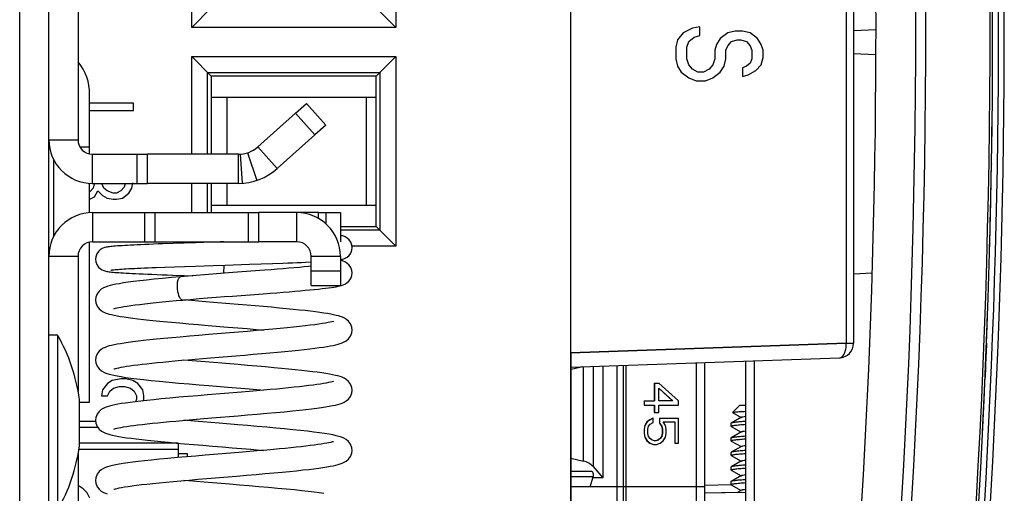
# Model space of a CAD drawing. Header units: millimetres. Extents: x 0 to 841, y 0 to 594.
# Tile 45 of 116: x 406 to 423, y 495 to 503. Entities that reach past the tile are written whole.
import ezdxf

# ---------------------------------------------------------------- set-up
doc = ezdxf.new("R2010")
doc.units = ezdxf.units.MM
doc.header["$LTSCALE"] = 46.255
doc.layers.get('0').update_dxf_attribs({"linetype": 'CONTINUOUS'})
for name, color, linetype in [('CHAMFERS', 7, 'CONTINUOUS'), ('CURVES', 7, 'CONTINUOUS'), ('DATUM_AXIS', 7, 'CONTINUOUS'), ('DRAFTS', 7, 'CONTINUOUS'), ('ECAD_132B5706', 7, 'CONTINUOUS'), ('ECAD_132B5727', 7, 'CONTINUOUS'), ('ECAD_132B5728', 7, 'CONTINUOUS'), ('ROUNDS', 7, 'CONTINUOUS')]:
    doc.layers.add(name, color=color, linetype=linetype)

msp = doc.modelspace()

# ---------------------------------------------------------------- linework, layer by layer
at = {"color": 9, "linetype": 'CONTINUOUS'}
for p, q in [((405.8052, 491.8998), (405.8052, 514.8998)), ((406.3052, 500.7498), (406.8052, 500.7498)), ((409.7139, 500.5257), (409.8726, 500.0515)), ((410.2218, 500.2544), (409.8885, 500.6271)), ((407.0552, 499.9998), (407.0552, 500.4998)), ((409.5876, 500.5008), (409.62, 500.0019)), ((407.0552, 499.4998), (407.0552, 498.9998)), ((410.5552, 499.4998), (410.5552, 498.9998)), ((410.9302, 499.3957), (410.9302, 499.4998)), ((406.8052, 498.7498), (406.3052, 498.7498)), ((411.3052, 498.7498), (410.8052, 498.7498)), ((409.3052, 498.5998), (409.3007, 498.4587)), ((406.8285, 495.8241), (407.1402, 495.8241))]:
    msp.add_line(p, q, dxfattribs=at)
at = {"color": 3, "linetype": 'CONTINUOUS'}
for p, q in [((406.3052, 491.8998), (406.3052, 514.8998)), ((410.2218, 500.2544), (410.8688, 500.8331)), ((409.5552, 499.9998), (407.996, 499.9998)), ((410.9302, 499.4998), (409.9087, 499.4998))]:
    msp.add_line(p, q, dxfattribs=at)
at = {"color": 7, "linetype": 'CONTINUOUS'}
for p, q in [((406.8052, 509.2498), (406.8052, 500.7498)), ((417.1828, 502.5848), (417.0871, 502.4598)), ((417.3424, 502.6598), (417.1828, 502.5848)), ((417.4701, 502.6848), (417.3424, 502.6598)), ((417.4701, 502.5348), (417.4701, 502.6848)), ((417.9488, 502.5848), (417.8211, 502.4848)), ((418.0764, 502.6098), (417.9488, 502.5848)), ((418.2041, 502.6098), (418.0764, 502.6098)), ((418.3318, 502.5848), (418.2041, 502.6098)), ((418.4594, 502.4848), (418.3318, 502.5848)), ((417.0871, 502.4598), (417.0552, 502.3348)), ((417.2467, 502.3348), (417.2786, 502.4348)), ((417.2786, 502.4348), (417.3743, 502.5098)), ((417.3743, 502.5098), (417.4701, 502.5348)), ((417.7573, 502.3848), (417.7254, 502.2848)), ((417.8211, 502.4848), (417.7573, 502.3848)), ((417.9488, 502.3598), (418.0126, 502.4348)), ((418.0126, 502.4348), (418.1084, 502.4598)), ((418.1084, 502.4598), (418.1722, 502.4598)), ((418.1722, 502.4598), (418.2679, 502.4348)), ((418.2679, 502.4348), (418.3318, 502.3598)), ((418.5233, 502.3848), (418.4594, 502.4848)), ((418.5552, 502.2848), (418.5233, 502.3848)), ((417.0552, 502.3348), (417.0552, 502.1348)), ((417.2467, 502.1348), (417.2467, 502.3348)), ((417.7254, 502.2848), (417.7254, 502.1348)), ((417.9169, 502.2848), (417.9488, 502.3598)), ((417.9169, 502.1348), (417.9169, 502.2848)), ((418.3318, 502.3598), (418.3637, 502.2848)), ((418.3637, 502.2848), (418.3637, 502.1348)), ((418.5552, 502.1598), (418.5552, 502.2848)), ((417.0552, 502.1348), (417.0871, 502.0098)), ((417.2786, 502.0348), (417.2467, 502.1348)), ((417.3424, 501.9598), (417.2786, 502.0348)), ((417.6935, 502.0348), (417.6296, 501.9598)), ((417.7254, 502.1348), (417.6935, 502.0348)), ((417.885, 502.0098), (417.9169, 502.1348)), ((418.3318, 502.0598), (418.2679, 502.0098)), ((418.3637, 502.1348), (418.3318, 502.0598)), ((418.4275, 501.9348), (418.5233, 502.0348)), ((418.5233, 502.0348), (418.5552, 502.1598)), ((417.0871, 502.0098), (417.1509, 501.9098)), ((417.1509, 501.9098), (417.2786, 501.8098)), ((417.4381, 501.9098), (417.3424, 501.9598)), ((417.5339, 501.9098), (417.4381, 501.9098)), ((417.6296, 501.9598), (417.5339, 501.9098)), ((417.6935, 501.8098), (417.8211, 501.9098)), ((417.8211, 501.9098), (417.885, 502.0098)), ((418.2679, 502.0098), (418.2041, 501.9848)), ((418.2041, 501.9848), (418.2041, 501.8348)), ((418.2041, 501.8348), (418.2998, 501.8598)), ((418.2998, 501.8598), (418.4275, 501.9348)), ((417.2786, 501.8098), (417.4062, 501.7598)), ((417.4062, 501.7598), (417.5658, 501.7598)), ((417.5658, 501.7598), (417.6935, 501.8098)), ((407.7552, 501.3748), (407.0052, 501.3748)), ((407.7552, 501.2498), (407.7552, 501.3748)), ((407.0052, 501.2498), (407.7552, 501.2498)), ((409.8885, 500.6271), (410.5355, 501.2058)), ((409.5552, 500.4998), (407.996, 500.4998)), ((409.5552, 499.9998), (409.5552, 500.4998)), ((407.7286, 499.9165), (407.7462, 500.0131)), ((407.0637, 499.9165), (407.0105, 499.854)), ((407.0803, 499.9944), (407.0637, 499.9165)), ((407.0903, 499.7706), (407.1435, 499.8748)), ((407.1435, 499.8748), (407.2233, 499.7915)), ((407.2498, 499.9165), (407.2144, 499.9998)), ((407.303, 499.8748), (407.2498, 499.9165)), ((407.4094, 499.8331), (407.303, 499.8748)), ((407.5424, 499.8748), (407.4626, 499.8331)), ((407.5956, 499.9373), (407.5424, 499.8748)), ((407.6116, 499.9998), (407.5956, 499.9373)), ((407.6754, 499.8331), (407.7286, 499.9165)), ((407.0105, 499.729), (407.0903, 499.7706)), ((407.2233, 499.7915), (407.303, 499.7498)), ((407.303, 499.7498), (407.4094, 499.729)), ((407.4626, 499.8331), (407.4094, 499.8331)), ((407.4094, 499.729), (407.4626, 499.729)), ((407.4626, 499.729), (407.569, 499.7498)), ((407.569, 499.7498), (407.6754, 499.8331)), ((410.5552, 498.9998), (409.9087, 498.9998)), ((408.4353, 498.9712), (408.2598, 498.9648)), ((408.6235, 498.9777), (408.4353, 498.9712)), ((408.8226, 498.9843), (408.6235, 498.9777)), ((406.8052, 498.7498), (406.8052, 496.4341)), ((408.1439, 498.5603), (408.294, 498.566)), ((408.294, 498.566), (408.4574, 498.5719)), ((408.4574, 498.5719), (408.6334, 498.578)), ((408.6334, 498.578), (408.8214, 498.5842)), ((408.8214, 498.5842), (409.1219, 498.5939)), ((409.7456, 498.6139), (409.9465, 498.6205)), ((409.9465, 498.6205), (410.1383, 498.6271)), ((410.1383, 498.6271), (410.3184, 498.6336)), ((408.6285, 498.4217), (408.7752, 498.4168)), ((411.2965, 498.2436), (411.3248, 498.2512)), ((408.7515, 497.9914), (408.6224, 498.0026)), ((409.4566, 498.0696), (409.9798, 498.1092)), ((409.5552, 497.4501), (409.046, 497.4081)), ((408.7634, 496.9588), (408.6224, 496.971)), ((409.0783, 497.0096), (409.5144, 497.0455)), ((407.5393, 496.6498), (407.3935, 496.6232)), ((407.6227, 496.6498), (407.5393, 496.6498)), ((407.7477, 496.6232), (407.6227, 496.6498)), ((407.2268, 496.4636), (407.206, 496.3572)), ((407.3102, 496.57), (407.2268, 496.4636)), ((407.3935, 496.6232), (407.3102, 496.57)), ((407.3518, 496.437), (407.4143, 496.4902)), ((407.4143, 496.4902), (407.5185, 496.5168)), ((407.5185, 496.5168), (407.6018, 496.5168)), ((407.6018, 496.5168), (407.706, 496.4902)), ((407.706, 496.4902), (407.7685, 496.437)), ((407.831, 496.57), (407.7477, 496.6232)), ((407.9143, 496.4636), (407.831, 496.57)), ((407.9352, 496.3572), (407.9143, 496.4636)), ((406.8285, 495.4998), (406.8285, 496.2998)), ((407.206, 496.3572), (407.3102, 496.3572)), ((407.3102, 496.3572), (407.3518, 496.437)), ((407.7685, 496.437), (407.8102, 496.3572)), ((407.8102, 496.304), (407.7921, 496.2579)), ((407.8102, 496.3572), (407.8102, 496.304)), ((407.9292, 496.2738), (407.9352, 496.304)), ((407.9352, 496.304), (407.9352, 496.3572)), ((409.6113, 496.4231), (409.0248, 496.3748)), ((418.1552, 496.1998), (418.2552, 496.1998)), ((409.1015, 495.98), (409.5492, 496.0168)), ((418.1843, 495.9921), (418.0084, 495.891)), ((418.0299, 496.0712), (418.029, 496.0736)), ((418.0299, 496.0712), (418.176, 495.9873)), ((407.1074, 495.9198), (406.8285, 495.9198)), ((418.0084, 495.891), (418.0052, 495.8873)), ((418.0084, 495.8336), (418.0052, 495.8373)), ((418.0084, 495.8336), (418.176, 495.7373)), ((418.0052, 495.6373), (418.0084, 495.641)), ((418.1843, 495.7421), (418.0084, 495.641)), ((406.8192, 495.4465), (408.5252, 495.4465)), ((408.5252, 495.5448), (406.8285, 495.5448)), ((408.5252, 495.5466), (408.5252, 495.3006)), ((418.0084, 495.5836), (418.0052, 495.5873)), ((418.0084, 495.5836), (418.176, 495.4873)), ((418.1843, 495.4921), (418.0084, 495.391)), ((406.8052, 495.3655), (406.8052, 490.2498)), ((408.5252, 495.3698), (408.6752, 495.3698)), ((408.6752, 495.3698), (408.6752, 495.3138)), ((409.5611, 495.3874), (408.9885, 495.3402)), ((418.0084, 495.391), (418.0052, 495.3873)), ((418.0084, 495.3336), (418.0052, 495.3373)), ((418.0084, 495.3336), (418.176, 495.2373)), ((418.0084, 495.141), (418.0052, 495.1373)), ((418.1843, 495.2421), (418.0084, 495.141)), ((409.0171, 494.9414), (409.5252, 494.9832)), ((418.0084, 495.0836), (418.0052, 495.0873)), ((418.0084, 495.0836), (418.176, 494.9873)), ((418.1843, 494.9921), (418.0084, 494.891)), ((406.8947, 494.7656), (406.8052, 494.8196)), ((408.6752, 494.9124), (408.6752, 494.9032)), ((418.0084, 494.891), (418.0052, 494.8873)), ((418.0084, 494.8336), (418.0052, 494.8373)), ((418.0084, 494.8336), (418.176, 494.7373)), ((406.9635, 494.6964), (406.8947, 494.7656)), ((407.0093, 494.6042), (406.9635, 494.6964)), ((418.1843, 494.7421), (418.1063, 494.6972))]:
    msp.add_line(p, q, dxfattribs=at)
for points in [[(409.3048, 498.9998), (409.2407, 498.9977), (408.8226, 498.9843)], [(411.5051, 498.8998), (411.5007, 498.9415), (411.4829, 498.9918), (411.4548, 499.0333), (411.4211, 499.064), (411.389, 499.0834), (411.3638, 499.094), (411.3438, 499.1003), (411.3262, 499.1045), (411.309, 499.1079), (411.3052, 499.1085)], [(408.2598, 498.9648), (408.1772, 498.9617), (408.0982, 498.9586), (408.0231, 498.9556), (407.9519, 498.9526), (407.8845, 498.9496), (407.821, 498.9467), (407.7615, 498.9438), (407.7059, 498.941), (407.6542, 498.9382), (407.6062, 498.9354), (407.5619, 498.9327), (407.5211, 498.93), (407.4838, 498.9274), (407.4498, 498.9248), (407.4189, 498.9221), (407.391, 498.9195), (407.3659, 498.9169), (407.3433, 498.9142), (407.3228, 498.9114), (407.3039, 498.9084), (407.2857, 498.9049), (407.2668, 498.9003), (407.2457, 498.8938), (407.2197, 498.8826), (407.1876, 498.8628), (407.1547, 498.8324), (407.1274, 498.7918), (407.1097, 498.7421), (407.1052, 498.6998)], [(411.3052, 498.691), (411.3232, 498.6944), (411.3421, 498.6989), (411.3632, 498.7053), (411.389, 498.7162), (411.4213, 498.7357), (411.4546, 498.766), (411.4823, 498.8066), (411.5003, 498.8563), (411.5051, 498.8998)], [(407.1052, 498.6998), (407.1097, 498.6574), (407.1276, 498.6074), (407.1556, 498.5661), (407.1893, 498.5354), (407.2214, 498.5161), (407.2465, 498.5055), (407.2664, 498.4993), (407.284, 498.4951), (407.301, 498.4917), (407.3188, 498.4888), (407.3379, 498.4861), (407.3588, 498.4835), (407.382, 498.481), (407.4077, 498.4785), (407.4363, 498.4759), (407.4679, 498.4734), (407.503, 498.4708), (407.5415, 498.4682), (407.5838, 498.4655), (407.63, 498.4627), (407.6802, 498.46), (407.7347, 498.4571), (407.7935, 498.4542), (407.8568, 498.4512), (407.9247, 498.4482), (407.9971, 498.4451), (408.0741, 498.4419), (408.1557, 498.4387), (408.2417, 498.4354), (408.3322, 498.4321), (408.4269, 498.4287), (408.6285, 498.4217)], [(410.3184, 498.6336), (410.4034, 498.6367), (410.4849, 498.6399), (410.5625, 498.643), (410.6363, 498.6461), (410.7061, 498.6491), (410.8052, 498.6537)], [(411.5051, 498.4645), (411.5008, 498.5064), (411.4826, 498.558), (411.4536, 498.601), (411.4184, 498.6333), (411.384, 498.6543), (411.3541, 498.6673), (411.3272, 498.676), (411.3052, 498.6817)], [(407.3696, 498.5138), (407.372, 498.5143), (407.3789, 498.5154), (407.3895, 498.517), (407.4036, 498.5187), (407.421, 498.5206), (407.4416, 498.5227), (407.4654, 498.5248), (407.4924, 498.527), (407.5227, 498.5293), (407.5563, 498.5317), (407.5931, 498.5341), (407.6332, 498.5365), (407.6767, 498.539), (407.7235, 498.5415), (407.7737, 498.5441), (407.8271, 498.5467), (407.8838, 498.5493), (407.9438, 498.552), (408.0071, 498.5547), (408.0738, 498.5575), (408.1439, 498.5603)], [(409.1219, 498.5939), (409.3295, 498.6005), (409.7456, 498.6139)], [(410.005, 498.5121), (409.7684, 498.4941), (409.3841, 498.465)], [(410.8052, 498.5794), (410.758, 498.5748), (410.6823, 498.5677), (410.6011, 498.5604), (410.5144, 498.5528), (410.4225, 498.5451), (410.3255, 498.5372), (410.2235, 498.5291), (410.1166, 498.5207), (410.005, 498.5121)], [(408.5651, 498.3989), (408.4086, 498.3849), (408.2523, 498.3703), (408.1095, 498.3562), (407.98, 498.3427), (407.8636, 498.3296), (407.7596, 498.317), (407.6675, 498.3049), (407.5864, 498.2931), (407.5157, 498.2816), (407.4545, 498.2705), (407.4017, 498.2595), (407.3558, 498.2485), (407.3152, 498.2369), (407.278, 498.224), (407.2417, 498.2079), (407.2043, 498.1856), (407.1659, 498.1525), (407.1319, 498.106), (407.1102, 498.0481), (407.1052, 498.0025)], [(409.3841, 498.465), (409.2496, 498.4547), (409.1127, 498.4441), (408.9739, 498.4331), (408.8339, 498.4218), (408.6934, 498.41), (408.5651, 498.3989)], [(411.3248, 498.2512), (411.3523, 498.2604), (411.3819, 498.2732), (411.4155, 498.2934), (411.4511, 498.325), (411.4815, 498.3687), (411.5005, 498.4215), (411.5051, 498.4645)], [(409.9798, 498.1092), (410.0991, 498.1183), (410.2133, 498.1272), (410.3222, 498.1358), (410.4256, 498.1442), (410.5235, 498.1523), (410.6157, 498.1603), (410.7022, 498.168), (410.783, 498.1755), (410.8581, 498.1828), (410.9274, 498.19), (410.9912, 498.1969), (411.0494, 498.2037), (411.1023, 498.2104), (411.1501, 498.217), (411.1931, 498.2235), (411.2316, 498.2301), (411.2658, 498.2367), (411.2965, 498.2436)], [(407.1052, 498.0026), (407.111, 497.9536), (407.134, 497.8953), (407.1679, 497.8504), (407.2046, 497.8193), (407.2392, 497.7985), (407.2723, 497.7834), (407.306, 497.7712), (407.342, 497.7603), (407.3817, 497.7502), (407.4261, 497.7403), (407.4762, 497.7305), (407.5325, 497.7207), (407.5958, 497.7107), (407.6666, 497.7004), (407.7453, 497.69), (407.8324, 497.6792), (407.9283, 497.6682), (408.0334, 497.6568), (408.148, 497.6451), (408.2726, 497.6329), (408.4074, 497.6204), (408.5526, 497.6073), (408.7068, 497.5939), (408.8685, 497.5802), (409.0356, 497.5663), (409.3774, 497.5382)], [(407.4207, 497.8503), (407.4213, 497.8505), (407.4299, 497.8536), (407.447, 497.8589), (407.472, 497.8653), (407.5047, 497.8727), (407.545, 497.8806), (407.5931, 497.8892), (407.6489, 497.8981), (407.7127, 497.9074), (407.7843, 497.9171), (407.8636, 497.927), (407.9506, 497.9371), (408.0449, 497.9475), (408.1462, 497.9581), (408.2543, 497.9688), (408.3685, 497.9797), (408.4884, 497.9907), (408.6003, 498.0006)], [(408.6003, 498.0006), (408.7348, 498.0123), (408.8817, 498.0245), (409.0282, 498.0363), (409.1733, 498.0478), (409.3163, 498.0589), (409.4566, 498.0696)], [(409.4077, 497.9368), (409.1286, 497.9598), (408.9975, 497.9706), (408.8719, 497.9811), (408.7515, 497.9914)], [(411.5051, 497.4867), (411.4998, 497.534), (411.4773, 497.5923), (411.4439, 497.6374), (411.4074, 497.6688), (411.3728, 497.69), (411.3396, 497.7053), (411.3059, 497.7177), (411.2702, 497.7285), (411.231, 497.7386), (411.1874, 497.7483), (411.1385, 497.758), (411.0838, 497.7677), (411.0225, 497.7775), (410.9544, 497.7875), (410.8788, 497.7976), (410.7953, 497.8081), (410.7038, 497.8187), (410.6039, 497.8297), (410.4955, 497.841), (410.3789, 497.8525), (410.2548, 497.8642), (410.124, 497.8761), (409.9874, 497.8882), (409.8462, 497.9003), (409.7015, 497.9125), (409.5546, 497.9247), (409.4077, 497.9368)], [(411.1895, 497.639), (411.189, 497.6388), (411.1792, 497.6353), (411.1601, 497.6296), (411.1324, 497.6226), (411.0964, 497.6148), (411.0521, 497.6063), (410.9994, 497.5972), (410.9379, 497.5877), (410.8677, 497.5778), (410.7888, 497.5676), (410.7014, 497.557), (410.6058, 497.5462), (410.5024, 497.5352), (410.3912, 497.524), (410.2722, 497.5125), (410.1451, 497.5008), (410.0099, 497.4887), (409.8665, 497.4762), (409.7149, 497.4634), (409.5552, 497.4501)], [(409.3774, 497.5382), (409.5463, 497.5242), (409.7078, 497.5108), (409.8608, 497.4978), (409.9879, 497.4868)], [(409.5144, 497.0455), (409.6642, 497.0579), (409.8117, 497.0703), (409.9556, 497.0826), (410.0947, 497.0948), (410.2279, 497.1069), (410.3545, 497.1187), (410.4734, 497.1304), (410.5842, 497.1418), (410.6865, 497.1529), (410.7802, 497.1637), (410.8656, 497.1742), (410.9431, 497.1845), (411.013, 497.1946), (411.0758, 497.2045), (411.1319, 497.2143), (411.1819, 497.2241), (411.2264, 497.2339), (411.2662, 497.244), (411.3025, 497.2548), (411.3365, 497.267), (411.3698, 497.2821), (411.4047, 497.3028), (411.4417, 497.3338), (411.476, 497.3789), (411.4993, 497.4376), (411.5051, 497.4868)], [(409.046, 497.4081), (408.8777, 497.3941), (408.7147, 497.3803), (408.5589, 497.3668), (408.4125, 497.3537), (408.2765, 497.341), (408.1512, 497.3288), (408.036, 497.3171), (407.9305, 497.3056), (407.8342, 497.2946), (407.7467, 497.2838), (407.6675, 497.2733), (407.5964, 497.263), (407.5328, 497.2529), (407.4762, 497.243), (407.426, 497.2332), (407.3815, 497.2233), (407.3418, 497.2131), (407.3057, 497.2023), (407.2719, 497.19), (407.2387, 497.1748), (407.2039, 497.1538), (407.1672, 497.1224), (407.1334, 497.0772), (407.1107, 497.0187), (407.1053, 496.971)], [(407.1053, 496.9711), (407.1101, 496.9261), (407.132, 496.8674), (407.1673, 496.8195), (407.2075, 496.7858), (407.2464, 496.7634), (407.2844, 496.7472), (407.3239, 496.734), (407.3675, 496.7221), (407.4173, 496.7106), (407.4752, 496.6991), (407.5428, 496.6874), (407.6209, 496.6753), (407.7102, 496.6629), (407.8116, 496.6501), (407.9268, 496.6368), (408.0574, 496.6227), (408.2049, 496.6079), (408.3664, 496.5925), (408.5368, 496.5771), (408.7098, 496.5621), (408.8819, 496.5475), (409.051, 496.5334), (409.3738, 496.5069)], [(407.421, 496.8188), (407.4214, 496.819), (407.4307, 496.8223), (407.4482, 496.8276), (407.473, 496.834), (407.5047, 496.8411), (407.5431, 496.8487), (407.588, 496.8567), (407.6392, 496.865), (407.6965, 496.8735), (407.7598, 496.8823), (407.8291, 496.8912), (407.9042, 496.9002), (407.985, 496.9094), (408.0714, 496.9187), (408.1632, 496.9282), (408.2602, 496.9378), (408.3621, 496.9475), (408.4686, 496.9573), (408.5797, 496.9673), (408.6958, 496.9774), (408.8174, 496.9878), (408.9447, 496.9985), (409.0783, 497.0096)], [(409.5497, 496.8936), (409.0626, 496.9337), (408.91, 496.9464), (408.7634, 496.9588)], [(411.5052, 496.4552), (411.5, 496.5016), (411.4776, 496.5604), (411.4433, 496.6065), (411.4054, 496.6387), (411.3691, 496.6603), (411.3345, 496.6758), (411.2993, 496.6882), (411.2611, 496.6994), (411.2185, 496.7099), (411.1703, 496.7203), (411.1157, 496.7306), (411.0543, 496.7409), (410.9855, 496.7514), (410.9091, 496.7621), (410.8252, 496.7728), (410.734, 496.7837), (410.6355, 496.7947), (410.5293, 496.8059), (410.4151, 496.8174), (410.2925, 496.8291), (410.1613, 496.8412), (410.0212, 496.8537), (409.8723, 496.8665), (409.7144, 496.8799), (409.5497, 496.8936)], [(409.3738, 496.5069), (409.5251, 496.4944), (409.6697, 496.4824), (409.8083, 496.4707), (409.9409, 496.4593), (409.9879, 496.4552)], [(411.1894, 496.6074), (411.189, 496.6072), (411.1799, 496.6039), (411.162, 496.5986), (411.1364, 496.592), (411.1034, 496.5846), (411.0634, 496.5768), (411.0165, 496.5685), (410.9631, 496.5599), (410.9031, 496.5511), (410.8368, 496.5421), (410.7643, 496.5329), (410.6858, 496.5236), (410.6015, 496.5142), (410.5118, 496.5046), (410.417, 496.495), (410.3172, 496.4852), (410.2126, 496.4754), (410.103, 496.4654), (409.9882, 496.4552), (409.868, 496.4448), (409.7424, 496.4341), (409.6113, 496.4231)], [(409.0248, 496.3748), (408.8605, 496.3611), (408.6948, 496.347), (408.5324, 496.3329), (408.3774, 496.3189), (408.2336, 496.3053), (408.1036, 496.2924), (407.9866, 496.2802), (407.8812, 496.2685), (407.7857, 496.2571), (407.6992, 496.246), (407.6212, 496.2351), (407.5515, 496.2244), (407.4897, 496.2139), (407.4352, 496.2035), (407.3874, 496.1931), (407.3453, 496.1826), (407.3078, 496.1714), (407.2732, 496.1589), (407.2393, 496.1434), (407.204, 496.1222), (407.1672, 496.0908), (407.1334, 496.0456), (407.1107, 495.987), (407.1052, 495.9393)], [(409.5492, 496.0168), (409.713, 496.0304), (409.8787, 496.0444), (410.0421, 496.0586), (410.1994, 496.0727), (410.347, 496.0864), (410.4821, 496.0997), (410.6036, 496.1122), (410.7127, 496.1243), (410.811, 496.1358), (410.8998, 496.1471), (410.9798, 496.1581), (411.0515, 496.169), (411.115, 496.1797), (411.1709, 496.1902), (411.22, 496.2008), (411.263, 496.2115), (411.3011, 496.2228), (411.3362, 496.2353), (411.3704, 496.2508), (411.4058, 496.272), (411.4428, 496.3033), (411.4766, 496.3483), (411.4995, 496.4065), (411.5052, 496.4553)], [(407.421, 495.7872), (407.4213, 495.7874), (407.4299, 495.7905), (407.447, 495.7957), (407.4717, 495.8021), (407.5038, 495.8093), (407.5427, 495.8171), (407.5883, 495.8252), (407.6403, 495.8336), (407.6987, 495.8423), (407.7633, 495.8512), (407.8341, 495.8602), (407.9108, 495.8694), (407.9932, 495.8787), (408.0811, 495.8882), (408.1742, 495.8977), (408.2721, 495.9074), (408.3748, 495.9171), (408.4823, 495.927), (408.595, 495.937), (408.713, 495.9473), (408.8366, 495.9579), (408.966, 495.9687), (409.1015, 495.98)], [(407.1052, 495.9394), (407.1105, 495.8922), (407.1333, 495.8333), (407.1682, 495.7869), (407.2068, 495.7547), (407.2434, 495.7333), (407.2784, 495.7179), (407.3143, 495.7054), (407.3537, 495.6941), (407.398, 495.6833), (407.4481, 495.6727), (407.5047, 495.6622), (407.5683, 495.6517), (407.6394, 495.6411), (407.718, 495.6303), (407.8043, 495.6194), (407.8982, 495.6084), (407.9999, 495.5972), (408.1099, 495.5857), (408.2281, 495.574), (408.3548, 495.562), (408.4901, 495.5497), (408.6341, 495.537), (408.7867, 495.5239), (408.9472, 495.5105), (409.1129, 495.4967), (409.2807, 495.4829), (409.4473, 495.4693), (409.6102, 495.4558), (409.7679, 495.4426), (409.9189, 495.4297), (409.9877, 495.4236)], [(409.2279, 495.8884), (409.0804, 495.9006), (408.9394, 495.9123), (408.8039, 495.9237), (408.6734, 495.9349), (408.6225, 495.9394)], [(411.5052, 495.4236), (411.5001, 495.4697), (411.4782, 495.5276), (411.4435, 495.5747), (411.4026, 495.609), (411.362, 495.6322), (411.3219, 495.649), (411.2795, 495.6627), (411.2315, 495.6753), (411.1757, 495.6876), (411.1107, 495.6999), (411.0354, 495.7123), (410.9491, 495.725), (410.8515, 495.738), (410.7423, 495.7512), (410.6219, 495.7646), (410.4907, 495.7783), (410.3495, 495.7921), (410.1996, 495.8061), (410.0421, 495.8203), (409.8784, 495.8344), (409.7114, 495.8485), (409.5449, 495.8624), (409.2279, 495.8884)], [(411.1895, 495.5758), (411.1891, 495.5757), (411.1805, 495.5726), (411.1636, 495.5674), (411.1394, 495.5611), (411.1083, 495.5541), (411.0706, 495.5465), (411.0263, 495.5386), (410.9758, 495.5303), (410.9191, 495.5218), (410.8563, 495.5131), (410.7876, 495.5043), (410.7131, 495.4952), (410.633, 495.4861), (410.5474, 495.4768), (410.4566, 495.4674), (410.3608, 495.4579), (410.2603, 495.4483), (410.1555, 495.4386), (410.0463, 495.4288), (409.9325, 495.4188), (409.8139, 495.4086), (409.6901, 495.3981), (409.5611, 495.3874)], [(408.9885, 495.3402), (408.8282, 495.3268), (408.6653, 495.3129), (408.5039, 495.2988), (408.3481, 495.2846), (408.2015, 495.2706), (408.0668, 495.2571), (407.9461, 495.2442), (407.8385, 495.2319), (407.7427, 495.2201), (407.657, 495.2086), (407.5803, 495.1974), (407.512, 495.1863), (407.4518, 495.1752), (407.3991, 495.1642), (407.353, 495.153), (407.3125, 495.1414), (407.2759, 495.1284), (407.2407, 495.1127), (407.2045, 495.091), (407.1671, 495.0592), (407.1333, 495.0139), (407.1106, 494.9555), (407.1052, 494.9078)], [(409.5252, 494.9832), (409.694, 494.9972), (409.8581, 495.0111), (410.0158, 495.0247), (410.1652, 495.038), (410.3049, 495.0509), (410.4342, 495.0633), (410.5532, 495.0754), (410.6623, 495.087), (410.7617, 495.0983), (410.852, 495.1093), (410.9335, 495.1201), (411.0067, 495.1305), (411.072, 495.1407), (411.13, 495.1508), (411.1813, 495.1608), (411.2268, 495.1708), (411.2671, 495.1811), (411.3036, 495.192), (411.3376, 495.2043), (411.3711, 495.2195), (411.4058, 495.2404), (411.4425, 495.2715), (411.4763, 495.3163), (411.4994, 495.3746), (411.5052, 495.4237)], [(407.4209, 494.7556), (407.4212, 494.7558), (407.4304, 494.7591), (407.4487, 494.7646), (407.4753, 494.7714), (407.51, 494.779), (407.5529, 494.7874), (407.604, 494.7962), (407.6635, 494.8056), (407.7317, 494.8153), (407.8086, 494.8254), (407.8941, 494.8359), (407.9879, 494.8466), (408.0895, 494.8575), (408.1984, 494.8686), (408.3147, 494.8798), (408.4387, 494.8914), (408.5706, 494.9033), (408.7109, 494.9155), (408.8597, 494.9282), (409.0171, 494.9414)], [(407.1052, 494.9079), (407.1108, 494.8593), (407.1339, 494.8007), (407.168, 494.7555), (407.2051, 494.7242), (407.2402, 494.7033), (407.274, 494.688), (407.3082, 494.6757)], [(409.4115, 494.8418), (409.1118, 494.8664), (408.9716, 494.8781), (408.8364, 494.8894), (408.7063, 494.9005), (408.6226, 494.9078)], [(411.0233, 494.6826), (410.9438, 494.6942), (410.8544, 494.706), (410.7539, 494.7182), (410.6413, 494.7309), (410.5158, 494.7442), (410.378, 494.7578), (410.2293, 494.7718), (410.0714, 494.7861), (409.907, 494.8004), (409.7396, 494.8146), (409.5732, 494.8285), (409.4115, 494.8418)]]:
    msp.add_lwpolyline(points, dxfattribs=at)
at = {"color": 3, "linetype": 'CONTINUOUS'}
for centre, radius, start, end in [((407.0552, 500.7498), 0.75, 180, 270), ((409.5552, 500.9998), 1, 270, 311.81031), ((407.0552, 498.7498), 0.75, 90, 180), ((410.5552, 498.7498), 0.75, 0, 90)]:
    msp.add_arc(centre, radius, start, end, dxfattribs=at)
at = {"color": 7, "linetype": 'CONTINUOUS'}
for centre, radius, start, end in [((407.0552, 500.7498), 0.25, 180, 270), ((409.5552, 500.9998), 0.5, 270, 311.81031), ((407.0552, 498.7498), 0.25, 90, 180), ((410.5552, 498.7498), 0.25, 0, 90), ((403.8427, 495.8998), 3.0125, 7.63027, 29.86283), ((403.8427, 495.8998), 3.0125, 330.13717, 352.36973)]:
    msp.add_arc(centre, radius, start, end, dxfattribs=at)
at = {"color": 9, "linetype": 'CONTINUOUS'}
for points, knots in [([(408.5104, 498.1998), (408.5085, 498.2246), (408.5082, 498.2611), (408.5131, 498.3074), (408.5192, 498.3372), (408.5276, 498.362), (408.5379, 498.3813), (408.5501, 498.3945), (408.5604, 498.3985), (408.5651, 498.3989)], [0, 0, 0, 0, 0.3417331, 0.497902, 0.6375346, 0.7575519, 0.8564241, 0.9349288, 1, 1, 1, 1]), ([(408.6003, 498.0006), (408.5953, 498.0002), (408.584, 498.0026), (408.5691, 498.0144), (408.5551, 498.033), (408.5422, 498.0578), (408.5308, 498.0881), (408.518, 498.1356), (408.5124, 498.1737), (408.5104, 498.1998)], [0, 0, 0, 0, 0.0642232, 0.1424443, 0.2418876, 0.3630075, 0.5036807, 0.660418, 1, 1, 1, 1])]:
    msp.add_open_spline(points, degree=3, knots=knots, dxfattribs=at)
at = {"color": 7, "linetype": 'CONTINUOUS'}
for points, knots in [([(418.029, 496.0736), (418.0305, 496.0751), (418.0372, 496.0766), (418.0494, 496.0791), (418.0688, 496.0813), (418.0943, 496.0838), (418.1262, 496.0862), (418.1803, 496.0897), (418.2237, 496.092), (418.2545, 496.0935)], [0, 0, 0, 0, 0.0278595, 0.0842877, 0.1696777, 0.2834689, 0.424784, 0.5923552, 1, 1, 1, 1]), ([(418.1843, 495.9921), (418.1873, 495.9938), (418.1955, 495.9967), (418.2189, 496.0025), (418.2394, 496.0056), (418.2547, 496.0078)], [0, 0, 0, 0, 0.1431209, 0.3578358, 1, 1, 1, 1]), ([(418.0052, 495.8373), (418.0052, 495.8392), (418.012, 495.8432), (418.0236, 495.8463), (418.0445, 495.8505), (418.0724, 495.8544), (418.108, 495.8585), (418.1691, 495.8643), (418.2184, 495.8681), (418.2534, 495.8706)], [0, 0, 0, 0, 0.0232149, 0.0746448, 0.156932, 0.2697472, 0.412105, 0.5825182, 1, 1, 1, 1]), ([(418.2535, 495.9206), (418.2219, 495.9184), (418.1657, 495.9141), (418.1, 495.9078), (418.0585, 495.9025), (418.0361, 495.899), (418.02, 495.8954), (418.0114, 495.8927), (418.0084, 495.891)], [0, 0, 0, 0, 0.3835614, 0.6840029, 0.7997994, 0.8913355, 0.9580726, 1, 1, 1, 1]), ([(418.0052, 495.5873), (418.0052, 495.5892), (418.012, 495.5932), (418.0236, 495.5963), (418.0445, 495.6005), (418.0724, 495.6044), (418.108, 495.6085), (418.169, 495.6143), (418.2182, 495.6181), (418.2532, 495.6206)], [0, 0, 0, 0, 0.0232235, 0.0746592, 0.1569496, 0.2697611, 0.412109, 0.582513, 1, 1, 1, 1]), ([(418.0084, 495.641), (418.0114, 495.6427), (418.02, 495.6454), (418.0361, 495.649), (418.0584, 495.6525), (418.1, 495.6578), (418.1656, 495.6641), (418.2218, 495.6684), (418.2534, 495.6706)], [0, 0, 0, 0, 0.0419315, 0.1086712, 0.2002068, 0.3160032, 0.6164426, 1, 1, 1, 1]), ([(418.1843, 495.7421), (418.1873, 495.7438), (418.1955, 495.7467), (418.2189, 495.7525), (418.2394, 495.7556), (418.2547, 495.7578)], [0, 0, 0, 0, 0.1431209, 0.3578358, 1, 1, 1, 1]), ([(418.1843, 495.4921), (418.1873, 495.4938), (418.1955, 495.4967), (418.2189, 495.5025), (418.2394, 495.5056), (418.2547, 495.5078)], [0, 0, 0, 0, 0.1431209, 0.3578358, 1, 1, 1, 1]), ([(418.0052, 495.3373), (418.0052, 495.3392), (418.012, 495.3432), (418.0236, 495.3463), (418.0445, 495.3505), (418.0723, 495.3544), (418.1079, 495.3585), (418.1689, 495.3643), (418.2182, 495.3681), (418.2531, 495.3706)], [0, 0, 0, 0, 0.0232233, 0.0746554, 0.1569358, 0.2697435, 0.4120898, 0.5824992, 1, 1, 1, 1]), ([(418.2532, 495.4206), (418.2217, 495.4184), (418.1655, 495.414), (418.0999, 495.4078), (418.0584, 495.4025), (418.0361, 495.3989), (418.02, 495.3954), (418.0114, 495.3927), (418.0084, 495.391)], [0, 0, 0, 0, 0.3835666, 0.6839903, 0.7997797, 0.8913175, 0.95806, 1, 1, 1, 1]), ([(418.0052, 495.0873), (418.0052, 495.0892), (418.012, 495.0932), (418.0237, 495.0963), (418.0446, 495.1005), (418.0724, 495.1044), (418.1081, 495.1085), (418.1691, 495.1143), (418.2185, 495.1181), (418.2535, 495.1206)], [0, 0, 0, 0, 0.023216, 0.0746478, 0.1569388, 0.2697555, 0.4121159, 0.5825263, 1, 1, 1, 1]), ([(418.2531, 495.1706), (418.2216, 495.1684), (418.1655, 495.164), (418.0999, 495.1578), (418.0584, 495.1525), (418.0361, 495.1489), (418.02, 495.1454), (418.0114, 495.1427), (418.0084, 495.141)], [0, 0, 0, 0, 0.3835723, 0.6839995, 0.799789, 0.8913205, 0.9580593, 1, 1, 1, 1]), ([(418.1843, 495.2421), (418.1873, 495.2438), (418.1955, 495.2467), (418.2189, 495.2525), (418.2394, 495.2556), (418.2547, 495.2578)], [0, 0, 0, 0, 0.143121, 0.3578358, 1, 1, 1, 1]), ([(418.1843, 494.9921), (418.1873, 494.9938), (418.1955, 494.9967), (418.2189, 495.0025), (418.2394, 495.0056), (418.2547, 495.0078)], [0, 0, 0, 0, 0.1431209, 0.3578358, 1, 1, 1, 1]), ([(418.0052, 494.8373), (418.0052, 494.8392), (418.012, 494.8432), (418.0236, 494.8463), (418.0445, 494.8505), (418.0724, 494.8544), (418.108, 494.8585), (418.1691, 494.8643), (418.2184, 494.8681), (418.2534, 494.8706)], [0, 0, 0, 0, 0.0232149, 0.0746448, 0.156932, 0.2697472, 0.412105, 0.5825182, 1, 1, 1, 1]), ([(418.2535, 494.9206), (418.2219, 494.9184), (418.1657, 494.9141), (418.1, 494.9078), (418.0585, 494.9025), (418.0361, 494.899), (418.02, 494.8954), (418.0114, 494.8927), (418.0084, 494.891)], [0, 0, 0, 0, 0.3835614, 0.6840029, 0.7997994, 0.8913355, 0.9580726, 1, 1, 1, 1]), ([(418.1843, 494.7421), (418.1873, 494.7438), (418.1955, 494.7467), (418.2189, 494.7525), (418.2394, 494.7556), (418.2547, 494.7578)], [0, 0, 0, 0, 0.1431209, 0.3578358, 1, 1, 1, 1])]:
    msp.add_open_spline(points, degree=3, knots=knots, dxfattribs=at)
at = {"layer": 'CHAMFERS', "color": 7, "linetype": 'CONTINUOUS'}
for p, q in [((412.2552, 505.9248), (412.2552, 502.6748)), ((408.7552, 502.6748), (408.7552, 504.8998)), ((408.7552, 502.6748), (409.0896, 503.0092)), ((412.2552, 502.6748), (411.9185, 503.0114)), ((412.2552, 502.6748), (408.7552, 502.6748)), ((408.7552, 502.1748), (412.2552, 502.1748)), ((408.7552, 502.1748), (409.0896, 501.8403)), ((408.7552, 500.4998), (408.7552, 502.1748)), ((412.2552, 502.1748), (411.9185, 501.8382)), ((412.2552, 502.1748), (412.2552, 498.9248)), ((409.027, 501.903), (411.9834, 501.903)), ((409.027, 500.4998), (409.027, 501.903)), ((411.9834, 501.903), (411.9834, 499.1966)), ((408.7552, 499.4998), (408.7552, 499.9998)), ((409.027, 499.4998), (409.027, 499.9998)), ((411.9834, 499.1966), (411.3052, 499.1966)), ((412.2552, 498.9248), (411.9185, 499.2614)), ((408.7552, 498.9821), (408.7552, 498.9998)), ((408.8144, 498.984), (408.8302, 498.9998)), ((412.2552, 498.9248), (411.5051, 498.9248)), ((418.1552, 496.1998), (418.029, 496.0736))]:
    msp.add_line(p, q, dxfattribs=at)
at = {"layer": 'CURVES', "color": 40, "linetype": 'CONTINUOUS'}
for p, q in [((419.9802, 511.3168), (419.9802, 497.2606)), ((422.4719, 500.3627), (422.4721, 500.3727)), ((422.4705, 500.2788), (422.4707, 500.2902)), ((422.4714, 500.3334), (422.4713, 500.3279)), ((422.3857, 497.259), (422.4048, 497.7748)), ((419.9802, 497.2606), (415.2552, 497.0956)), ((422.3858, 497.2614), (422.3789, 497.0875)), ((422.3789, 497.0875), (422.3858, 497.2614)), ((422.3858, 497.2614), (422.3789, 497.0875)), ((415.2552, 497.0956), (415.2552, 487.6769)), ((422.3772, 497.0454), (422.3617, 496.6748)), ((422.3789, 497.0875), (422.3772, 497.0454)), ((422.3772, 497.0454), (422.3789, 497.0875)), ((422.3789, 497.0875), (422.3772, 497.0454)), ((422.3772, 497.0454), (422.3789, 497.0875)), ((422.3789, 497.0876), (422.3789, 497.0874))]:
    msp.add_line(p, q, dxfattribs=at)
for start, end in [(358.37427, 359.388663), (357.774006, 357.850904), (357.71225, 357.773552), (357.640145, 357.678971), (357.151943, 357.541154)]:
    msp.add_arc((282.4914, 502.6998), 140, start, end, dxfattribs=at)
for major_axis, start_param, end_param in [((0, 140), -1.58288, -1.5814662), ((140, 0), 6.2561136, 6.2651635), ((140, 0), 6.2419981, 6.2434501)]:
    msp.add_ellipse((282.4914, 502.6998), major_axis=major_axis, ratio=1, start_param=start_param, end_param=end_param, dxfattribs=at)
msp.add_open_spline([(422.3789, 497.0875), (422.379, 497.0911), (422.3797, 497.1064), (422.3807, 497.1339), (422.3822, 497.17), (422.3836, 497.2065), (422.385, 497.243), (422.3865, 497.2796), (422.3879, 497.3157), (422.3892, 497.3514), (422.3906, 497.3864), (422.3919, 497.4206), (422.3931, 497.4537), (422.3943, 497.4856), (422.3954, 497.5161), (422.3965, 497.545), (422.3975, 497.5722), (422.3984, 497.5976), (422.3993, 497.621), (422.4, 497.6422), (422.4007, 497.6613), (422.4013, 497.6779), (422.4018, 497.6922), (422.4023, 497.704), (422.4026, 497.7133), (422.4028, 497.7199), (422.403, 497.7239), (422.403, 497.7248), (422.403, 497.7248)], degree=3, knots=[0, 0, 0, 0, 0.0120108, 0.0515304, 0.09105, 0.1305695, 0.1700891, 0.2096087, 0.2491282, 0.2886478, 0.3281674, 0.3676869, 0.4072065, 0.4467261, 0.4862456, 0.5257652, 0.5652848, 0.6048043, 0.6443239, 0.6838435, 0.723363, 0.7628826, 0.8024022, 0.8419217, 0.8814413, 0.9209609, 0.9604804, 1, 1, 1, 1], dxfattribs=at)
at = {"layer": 'DATUM_AXIS', "color": 3, "linetype": 'CONTINUOUS'}
for p, q in [((407.0052, 500.5077), (407.0052, 501.5262)), ((407.0052, 499.4962), (407.0052, 500.0034)), ((407.0052, 496.2498), (407.0052, 498.9919)), ((406.8285, 496.2498), (407.0052, 496.2498))]:
    msp.add_line(p, q, dxfattribs=at)
at = {"layer": 'DATUM_AXIS', "color": 9, "linetype": 'CONTINUOUS'}
for p, q in [((406.3168, 500.6248), (406.3052, 500.6248)), ((406.8417, 500.6248), (407.0052, 500.6248)), ((406.3894, 499.0915), (406.3894, 500.4081))]:
    msp.add_line(p, q, dxfattribs=at)
at = {"layer": 'DATUM_AXIS', "color": 7, "linetype": 'CONTINUOUS'}
for p, q in [((406.4552, 497.3998), (406.3052, 497.3998)), ((406.4552, 497.3998), (406.4552, 494.3998)), ((418.0052, 495.8373), (418.0052, 495.8873)), ((418.0052, 495.5873), (418.0052, 495.6373)), ((418.0052, 495.3373), (418.0052, 495.3873)), ((418.0052, 495.0873), (418.0052, 495.1373)), ((418.0052, 494.8373), (418.0052, 494.8873))]:
    msp.add_line(p, q, dxfattribs=at)
at = {"layer": 'DATUM_AXIS', "color": 3, "linetype": 'CONTINUOUS'}
msp.add_arc((406.1052, 501.5262), 0.9, 0, 38.44811, dxfattribs=at)
at = {"layer": 'DATUM_AXIS', "color": 7, "linetype": 'CONTINUOUS'}
for start, end in [(7.63027, 29.86283), (330.13717, 352.36973)]:
    msp.add_arc((403.8427, 495.8998), 3.0125, start, end, dxfattribs=at)
at = {"layer": 'DRAFTS', "color": 7, "linetype": 'CONTINUOUS'}
for p, q in [((415.2552, 487.8617), (415.2552, 517.5379)), ((411.9185, 501.8382), (409.0896, 501.8403)), ((409.0896, 501.8403), (409.0896, 500.4998)), ((411.9185, 499.2614), (411.9185, 501.8382)), ((409.0896, 499.9998), (409.0896, 499.4998)), ((411.3052, 499.2609), (411.9185, 499.2614)), ((420.1052, 498.4498), (420.4244, 498.4665))]:
    msp.add_line(p, q, dxfattribs=at)
at = {"layer": 'DRAFTS', "color": 9, "linetype": 'CONTINUOUS'}
for p, q in [((420.1052, 502.6243), (420.4911, 502.6404)), ((420.1052, 502.2253), (420.4886, 502.2093))]:
    msp.add_line(p, q, dxfattribs=at)
at = {"layer": 'DRAFTS', "color": 7, "linetype": 'CONTINUOUS'}
msp.add_arc((282.4914, 502.6998), 138, 353.981236, 6.018764, dxfattribs=at)
at = {"layer": 'ECAD_132B5706', "color": 7, "linetype": 'CONTINUOUS'}
for p, q in [((411.9185, 501.4748), (409.0896, 501.4748)), ((409.3552, 501.4748), (409.3552, 500.4998)), ((411.7552, 499.6248), (411.7552, 501.4748)), ((409.3552, 499.9998), (409.3552, 499.6248)), ((409.0896, 499.6248), (411.9185, 499.6248))]:
    msp.add_line(p, q, dxfattribs=at)
at = {"layer": 'ECAD_132B5727', "color": 7, "linetype": 'CONTINUOUS'}
for p, q in [((415.4603, 496.8569), (415.2636, 496.8125)), ((415.8056, 496.869), (415.8056, 494.9498)), ((416.1579, 494.7998), (416.1579, 496.8813)), ((416.2016, 496.8828), (416.2016, 494.7998)), ((417.5552, 494.7998), (417.5552, 496.9301)), ((416.6885, 496.5748), (416.7668, 496.5748)), ((416.6885, 496.5748), (416.6885, 496.2748)), ((416.6916, 496.5748), (416.6916, 496.2748)), ((416.7637, 496.4873), (417.0017, 496.2748)), ((417.1051, 496.2748), (416.7668, 496.5748)), ((416.7668, 496.4873), (417.0048, 496.2748)), ((416.7668, 496.2748), (416.7668, 496.4873)), ((416.5132, 496.2748), (416.6916, 496.2748)), ((416.5132, 496.2748), (416.5132, 496.1998)), ((416.5132, 496.1998), (416.6916, 496.1998)), ((416.5162, 496.2748), (416.5162, 496.1998)), ((416.6885, 496.1998), (416.6885, 496.0748)), ((416.6916, 496.1998), (416.6916, 496.0748)), ((417.0048, 496.2748), (416.7668, 496.2748)), ((416.7668, 496.1998), (417.1051, 496.1998)), ((416.7668, 496.0748), (416.7668, 496.1998)), ((417.1051, 496.1998), (417.1051, 496.2748)), ((416.6134, 495.9498), (416.5633, 495.9123)), ((416.6165, 495.9498), (416.5664, 495.9123)), ((416.6635, 495.9748), (416.6134, 495.9498)), ((416.6134, 495.9498), (416.6165, 495.9498)), ((416.6666, 495.9748), (416.6165, 495.9498)), ((416.6635, 495.9748), (416.6666, 495.9748)), ((416.6666, 495.8998), (416.6666, 495.9748)), ((416.6885, 496.0748), (416.7668, 496.0748)), ((416.7762, 495.9748), (417.1051, 495.9748)), ((416.7762, 495.9748), (416.7762, 495.8873)), ((416.7793, 495.9748), (416.7793, 495.8873)), ((417.1051, 495.5498), (417.1051, 495.9748)), ((416.5257, 495.8498), (416.5132, 495.7873)), ((416.5132, 495.7873), (416.5162, 495.7873)), ((416.5132, 495.7873), (416.5132, 495.7123)), ((416.5288, 495.8498), (416.5162, 495.7873)), ((416.5162, 495.7873), (416.5162, 495.7123)), ((416.5633, 495.9123), (416.5257, 495.8498)), ((416.5257, 495.8498), (416.5288, 495.8498)), ((416.5664, 495.9123), (416.5288, 495.8498)), ((416.5633, 495.9123), (416.5664, 495.9123)), ((416.5789, 495.7873), (416.5914, 495.8373)), ((416.5789, 495.7123), (416.5789, 495.7873)), ((416.5914, 495.8373), (416.6165, 495.8748)), ((416.6165, 495.8748), (416.6666, 495.8998)), ((416.7762, 495.8873), (416.7793, 495.8873)), ((416.7762, 495.8873), (416.8138, 495.8373)), ((416.7793, 495.8873), (416.8169, 495.8373)), ((416.8138, 495.8373), (416.8169, 495.8373)), ((416.8138, 495.8373), (416.8263, 495.7873)), ((416.8169, 495.8373), (416.8294, 495.7873)), ((416.8263, 495.7873), (416.8294, 495.7873)), ((416.8263, 495.7873), (416.8263, 495.7123)), ((416.8294, 495.7873), (416.8294, 495.7123)), ((416.842, 495.9123), (417.0424, 495.9123)), ((416.8796, 495.8498), (416.842, 495.9123)), ((416.8921, 495.7873), (416.8796, 495.8498)), ((416.8921, 495.7123), (416.8921, 495.7873)), ((417.0393, 495.9123), (417.0393, 495.5498)), ((417.0424, 495.9123), (417.0424, 495.5498)), ((416.5132, 495.7123), (416.5162, 495.7123)), ((416.5132, 495.7123), (416.5257, 495.6498)), ((416.5162, 495.7123), (416.5288, 495.6498)), ((416.5257, 495.6498), (416.5288, 495.6498)), ((416.5257, 495.6498), (416.5633, 495.5873)), ((416.5288, 495.6498), (416.5664, 495.5873)), ((416.5914, 495.6623), (416.5789, 495.7123)), ((416.6165, 495.6248), (416.5914, 495.6623)), ((416.6541, 495.5998), (416.6165, 495.6248)), ((416.7888, 495.6248), (416.7512, 495.5998)), ((416.7919, 495.6248), (416.7543, 495.5998)), ((416.8138, 495.6623), (416.7888, 495.6248)), ((416.7888, 495.6248), (416.7919, 495.6248)), ((416.8169, 495.6623), (416.7919, 495.6248)), ((416.8263, 495.7123), (416.8138, 495.6623)), ((416.8138, 495.6623), (416.8169, 495.6623)), ((416.8294, 495.7123), (416.8169, 495.6623)), ((416.8263, 495.7123), (416.8294, 495.7123)), ((416.842, 495.5873), (416.8796, 495.6498)), ((416.8796, 495.6498), (416.8921, 495.7123)), ((416.5633, 495.5873), (416.5664, 495.5873)), ((416.5633, 495.5873), (416.6134, 495.5498)), ((416.5664, 495.5873), (416.6165, 495.5498)), ((416.6134, 495.5498), (416.6165, 495.5498)), ((416.6134, 495.5498), (416.676, 495.5248)), ((416.6165, 495.5498), (416.6791, 495.5248)), ((416.6916, 495.5873), (416.6541, 495.5998)), ((416.676, 495.5248), (416.7292, 495.5248)), ((416.7167, 495.5873), (416.6916, 495.5873)), ((416.7512, 495.5998), (416.7136, 495.5873)), ((416.7543, 495.5998), (416.7167, 495.5873)), ((416.7292, 495.5248), (416.7919, 495.5498)), ((416.7512, 495.5998), (416.7543, 495.5998)), ((416.7919, 495.5498), (416.842, 495.5873)), ((417.0393, 495.5498), (417.1051, 495.5498)), ((415.2552, 495.2889), (415.4733, 495.2397)), ((415.6375, 495.1451), (415.8056, 494.9498)), ((415.8056, 494.9498), (415.6367, 494.9498))]:
    msp.add_line(p, q, dxfattribs=at)
at = {"layer": 'ECAD_132B5727', "color": 9, "linetype": 'CONTINUOUS'}
for p, q in [((415.4733, 495.2397), (415.4733, 496.8599)), ((415.6375, 496.8631), (415.6375, 495.1451)), ((416.0513, 494.7998), (416.0513, 496.8776)), ((417.4104, 494.7998), (417.4104, 496.925))]:
    msp.add_line(p, q, dxfattribs=at)
at = {"layer": 'ECAD_132B5727', "color": 7, "linetype": 'CONTINUOUS'}
msp.add_ellipse((415.5146, 495.1451), major_axis=(0.1461, -0.0744), ratio=0.4570455, start_param=0.8396827, end_param=2.0787712, dxfattribs=at)
at = {"layer": 'ECAD_132B5728', "color": 7, "linetype": 'CONTINUOUS'}
for p, q in [((415.2552, 495.0648), (415.6102, 495.0648)), ((415.587, 494.7998), (415.6425, 494.9673)), ((416.1579, 494.7998), (415.2552, 494.7998)), ((416.1579, 487.6758), (416.1579, 494.7998)), ((417.5552, 494.7998), (416.1618, 494.7998)), ((416.2016, 494.7998), (416.2016, 487.6757)), ((417.5552, 487.2998), (417.5552, 494.7998))]:
    msp.add_line(p, q, dxfattribs=at)
at = {"layer": 'ECAD_132B5728', "color": 9, "linetype": 'CONTINUOUS'}
for p, q in [((415.6425, 494.9673), (415.2552, 494.9673)), ((416.0513, 487.6759), (416.0513, 494.7998)), ((417.4104, 487.2998), (417.4104, 494.7998))]:
    msp.add_line(p, q, dxfattribs=at)
at = {"layer": 'ECAD_132B5728', "color": 7, "linetype": 'CONTINUOUS'}
msp.add_open_spline([(415.6425, 494.9673), (415.646, 494.9777), (415.6491, 494.9998), (415.6445, 495.0309), (415.6327, 495.0559), (415.6171, 495.0648), (415.6102, 495.0648)], degree=3, knots=[0, 0, 0, 0, 0.289076, 0.5780577, 0.819113, 1, 1, 1, 1], dxfattribs=at)
at = {"layer": 'ROUNDS', "color": 9, "linetype": 'CONTINUOUS'}
for p, q in [((419.9802, 511.3168), (419.9802, 497.2606)), ((410.5355, 501.2058), (410.8688, 500.8331)), ((407.8192, 499.9998), (407.8192, 500.4998)), ((407.996, 499.9998), (407.996, 500.4998)), ((407.9516, 498.9998), (407.9516, 499.4998)), ((408.1284, 498.9998), (408.1284, 499.4998)), ((409.7319, 498.9998), (409.7319, 499.4998)), ((409.9087, 498.9998), (409.9087, 499.4998)), ((411.0552, 499.4998), (411.0552, 499.305)), ((410.8052, 498.4998), (411.3052, 498.4998)), ((415.2552, 497.0956), (419.9802, 497.2606)), ((419.9802, 497.2606), (420.1052, 497.2606)), ((418.4026, 496.9597), (418.4025, 486.7222)), ((417.5552, 494.8264), (418.0052, 494.8358)), ((417.5552, 494.6951), (418.1197, 494.7049))]:
    msp.add_line(p, q, dxfattribs=at)
at = {"layer": 'ROUNDS', "color": 7, "linetype": 'CONTINUOUS'}
for p, q in [((420.1052, 511.3168), (420.1052, 497.2606)), ((410.5355, 501.2058), (410.7218, 501.3725)), ((410.7218, 501.3725), (411.0552, 500.9998)), ((407.0552, 500.4998), (407.996, 500.4998)), ((411.3052, 499.4998), (411.3052, 498.9998)), ((407.0552, 498.9998), (409.9087, 498.9998)), ((410.8052, 498.2498), (410.8052, 498.7498)), ((410.8052, 498.2498), (411.3052, 498.2498)), ((415.2552, 496.8498), (419.8639, 497.0107)), ((418.2552, 496.9545), (418.2552, 486.7196)), ((417.5552, 494.8287), (418.0052, 494.838)), ((418.2552, 494.6998), (417.5552, 494.6876))]:
    msp.add_line(p, q, dxfattribs=at)
at = {"layer": 'ROUNDS', "color": 3, "linetype": 'CONTINUOUS'}
for p, q in [((411.0552, 500.9998), (410.8688, 500.8331)), ((407.0552, 499.9998), (407.996, 499.9998)), ((407.0552, 499.4998), (409.9087, 499.4998)), ((410.9302, 499.4998), (411.3052, 499.4998)), ((411.3052, 498.7498), (411.3052, 498.2498))]:
    msp.add_line(p, q, dxfattribs=at)
at = {"layer": 'ROUNDS', "color": 7, "linetype": 'CONTINUOUS'}
for centre, radius, start, end in [((282.4914, 502.6998), 140, 352.357035, 7.642965), ((282.4914, 502.6998), 140.2, 353.484254, 6.515746), ((419.8552, 497.2606), 0.25, 272, 360)]:
    msp.add_arc(centre, radius, start, end, dxfattribs=at)
at = {"layer": 'ROUNDS', "color": 9, "linetype": 'CONTINUOUS'}
for centre, radius, start, end in [((282.5261, 502.6998), 138.6464, 352.331986, 7.668014), ((282.5219, 502.6998), 138.8232, 352.332112, 7.667888), ((282.4928, 502.6998), 139.9561, 352.394623, 7.605377), ((282.4897, 502.6998), 140.1035, 353.647471, 6.352529)]:
    msp.add_arc(centre, radius, start, end, dxfattribs=at)
msp.add_open_spline([(419.8639, 497.0107), (419.8808, 497.0113), (419.9313, 497.0377), (419.9723, 497.1331), (419.9814, 497.2144), (419.9802, 497.2606)], degree=3, knots=[0, 0, 0, 0, 0.1720535, 0.5310988, 1, 1, 1, 1], dxfattribs=at)

doc.saveas('drawing.dxf')
